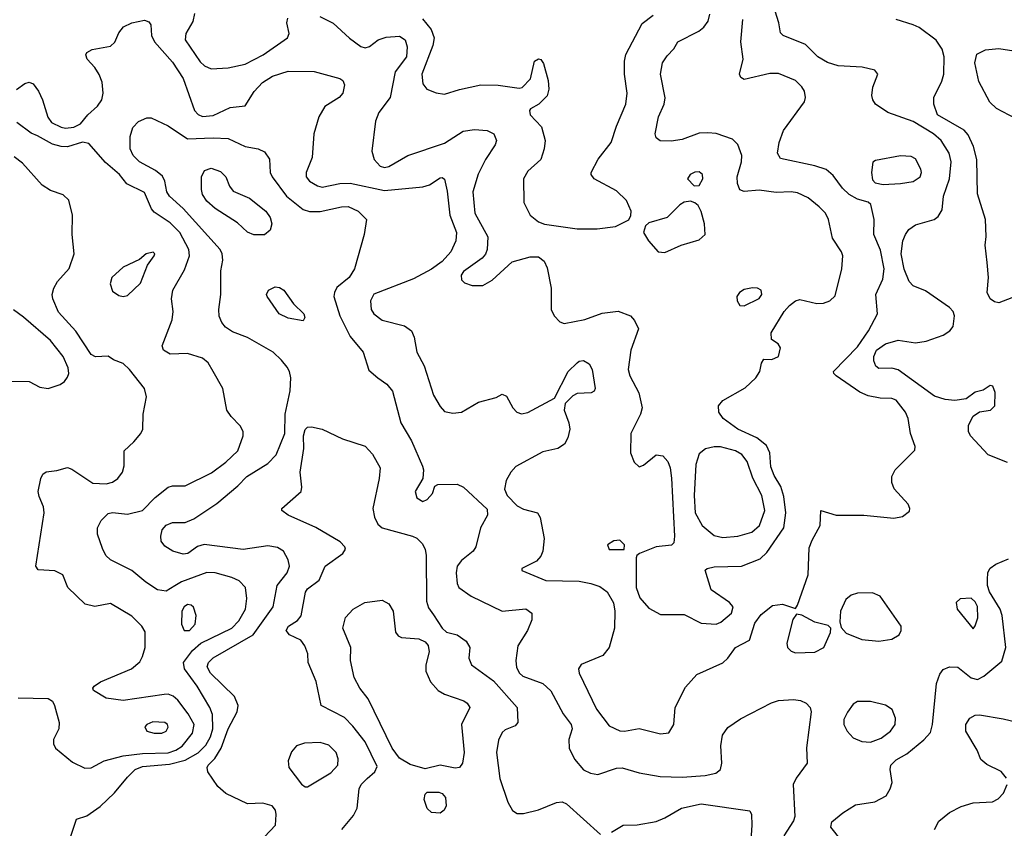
# Model space of a CAD drawing. Extents: x 1173029 to 1307123, y 522559 to 678521.
# Tile 94 of 256: x 1209421 to 1214020, y 557730 to 561509. Entities that reach past the tile are written whole.
import ezdxf

# ---------------------------------------------------------------- set-up
doc = ezdxf.new("R2010")
doc.units = 0

msp = doc.modelspace()

# ---------------------------------------------------------------- linework, layer by layer
at = {"layer": '0CON10XD'}
for points in [[(1214035, 559440), (1213945, 559476.2), (1213862.7, 559565), (1213853.3, 559585), (1213853.1, 559615), (1213874.4, 559655.6), (1213905, 559676.2), (1213955.6, 559684.4), (1213976, 559705), (1213977.7, 559767.7), (1213966.4, 559796.4), (1213955, 559800), (1213921.7, 559778.3), (1213885, 559768), (1213842.1, 559737.9), (1213789.8, 559730.2), (1213744.7, 559734.7), (1213695, 559750.4), (1213525, 559873.6), (1213495, 559880), (1213435, 559879.4), (1213420.2, 559890.2), (1213410.8, 559915), (1213410.7, 559935), (1213424, 559965), (1213465, 559993.9), (1213525, 560011.8), (1213605, 559999.1), (1213655, 560007.2), (1213734.2, 560035), (1213765.8, 560055), (1213781.4, 560075), (1213787.8, 560125), (1213781.1, 560145), (1213765, 560164.4), (1213651.9, 560241.9), (1213595, 560265.7), (1213575.7, 560285), (1213553.1, 560343.1), (1213539.4, 560415), (1213547.1, 560475), (1213558.2, 560505), (1213575, 560528.2), (1213605, 560550), (1213692.5, 560575), (1213710.9, 560589.1), (1213729.7, 560620.3), (1213736.9, 560685), (1213764, 560766), (1213772.7, 560845), (1213763.3, 560885), (1213726.2, 560945), (1213690, 560975), (1213595, 561032.7), (1213476.2, 561075), (1213419.2, 561115), (1213405.7, 561135), (1213401.9, 561155), (1213406.6, 561193.4), (1213430, 561255), (1213415, 561273.3), (1213356.8, 561286.8), (1213245, 561293.9), (1213195, 561309.6), (1213149.4, 561335), (1213092.5, 561392.5), (1212987.5, 561435), (1212975, 561447.5), (1212968, 561495), (1212933.1, 561605)], [(1209406.7, 561183.3), (1209445, 561210.6), (1209465, 561216.9), (1209485, 561208.9), (1209509.6, 561175), (1209528.5, 561135), (1209552.9, 561052.9), (1209569.3, 561029.3), (1209615, 561006.5), (1209635, 561002.2), (1209673.6, 561006.4), (1209705, 561022.5), (1209739.5, 561065), (1209784.5, 561105.5), (1209805.3, 561135), (1209811.2, 561165), (1209806.4, 561216.4), (1209793.4, 561253.4), (1209773.1, 561285), (1209736.9, 561325), (1209730, 561345), (1209734.5, 561355.5), (1209760.6, 561369.4), (1209845.4, 561384.6), (1209865.4, 561404.6), (1209885, 561448), (1209906, 561475), (1209945, 561494.4), (1210005, 561507.5), (1210025, 561498.8), (1210034, 561485), (1210037.8, 561435), (1210051.8, 561405), (1210135, 561310.8), (1210184.7, 561235), (1210237.8, 561085), (1210255, 561065.6), (1210275, 561056.8), (1210325, 561061.1), (1210405, 561099.4), (1210475, 561106.7), (1210516.2, 561173.8), (1210555.7, 561215), (1210602.5, 561245), (1210675, 561268.4), (1210797.6, 561267.6), (1210917.5, 561235), (1210931.2, 561225), (1210938, 561205), (1210931.2, 561165), (1210914.1, 561145.9), (1210846.9, 561103.1), (1210818.9, 561055), (1210794.6, 560975), (1210786.8, 560865), (1210759.6, 560795), (1210760, 560775), (1210774.7, 560754.7), (1210812.5, 560732.5), (1210835, 560726.6), (1210916.3, 560743.7), (1210965, 560744.7), (1211125, 560710.5), (1211305, 560727.5), (1211335, 560736.9), (1211385, 560770.8), (1211395, 560772), (1211405, 560763.3), (1211418.3, 560708.3), (1211430.8, 560595), (1211461.3, 560515), (1211458.7, 560475), (1211434.7, 560425), (1211395, 560378.9), (1211345, 560343.8), (1211261.3, 560298.7), (1211075, 560225.8), (1211060, 560195), (1211062.5, 560155), (1211075.8, 560135), (1211115, 560105.5), (1211218.1, 560078.1), (1211251.4, 560055), (1211264.3, 560025), (1211275.8, 559955), (1211311.1, 559891.1), (1211354.6, 559755), (1211385, 559701.4), (1211405, 559678.9), (1211445, 559670.5), (1211485, 559674.4), (1211565, 559721.1), (1211646.3, 559743.7), (1211675, 559758.8), (1211695, 559750), (1211724.6, 559694.6), (1211744, 559675), (1211765, 559667.8), (1211795, 559673.3), (1211919.5, 559740.5), (1211984, 559865), (1212025, 559906.2), (1212035, 559913.8), (1212055, 559916), (1212080.8, 559900.8), (1212096, 559875), (1212110, 559785), (1212105, 559772.5), (1212090, 559765), (1212025, 559762), (1212005, 559751.2), (1211968.8, 559715), (1211964.2, 559685), (1211986.5, 559625), (1211991.2, 559595), (1211982.1, 559555), (1211965.6, 559525), (1211935.5, 559504.5), (1211865, 559489.1), (1211739.5, 559420.5), (1211716.2, 559395), (1211693.8, 559355), (1211686, 559315), (1211698.4, 559285), (1211745, 559238), (1211775, 559221.2), (1211840, 559205), (1211852.9, 559182.9), (1211870.4, 559085), (1211864.6, 559025), (1211855, 559002.5), (1211835, 558978.6), (1211766.7, 558945), (1211766.7, 558935), (1211878.7, 558888.7), (1212035, 558884.7), (1212088.8, 558875), (1212130.8, 558860.8), (1212165, 558836), (1212194.4, 558784.4), (1212200.5, 558745), (1212200.3, 558665), (1212174.8, 558575.3), (1212145, 558537.5), (1212044.3, 558495.7), (1212030.8, 558475), (1212034.3, 558455), (1212115, 558287.1), (1212175, 558210), (1212225, 558185.5), (1212246.1, 558183.9), (1212315, 558197.5), (1212415, 558171.5), (1212453, 558177), (1212477.1, 558215), (1212482.9, 558295), (1212530.7, 558389.3), (1212585, 558448.6), (1212705.9, 558504.1), (1212728.9, 558525), (1212765, 558575.5), (1212830, 558610), (1212855, 558688.6), (1212885, 558730), (1212938, 558772), (1212985, 558777.8), (1213045, 558757.5), (1213055, 558772.5), (1213104.8, 558915.2), (1213109.6, 559040.4), (1213122.4, 559077.6), (1213160, 559145), (1213163.9, 559216.1), (1213234.4, 559194.4), (1213365, 559193.1), (1213505, 559180.4), (1213545, 559186.7), (1213577.5, 559212.5), (1213579.2, 559225), (1213570.8, 559245), (1213506.6, 559316.6), (1213494.3, 559345.7), (1213495.7, 559375), (1213510.6, 559405), (1213602.6, 559497.4), (1213603.3, 559515), (1213581.5, 559575), (1213571.8, 559645), (1213558.5, 559675), (1213515, 559731.4), (1213495, 559738.9), (1213440.8, 559740.8), (1213385, 559750.9), (1213345, 559769.1), (1213235.7, 559845), (1213224, 559855), (1213222.5, 559865), (1213335, 559979.6), (1213385.3, 560055), (1213428, 560135), (1213420, 560225), (1213452.8, 560297.2), (1213459.4, 560345), (1213442.7, 560432.7), (1213411.5, 560505), (1213411.9, 560575), (1213396.7, 560645), (1213385, 560656.7), (1213335, 560670), (1213295, 560692.9), (1213265, 560721.2), (1213220.9, 560780.9), (1213188.3, 560808.3), (1213135.4, 560825.4), (1212975, 560860), (1212961.4, 560885), (1212968.9, 560935), (1212988.9, 560991.1), (1213086.4, 561125), (1213091.8, 561145), (1213086.4, 561175), (1213075, 561195.7), (1213045, 561225.6), (1212965, 561256.9), (1212925, 561257.1), (1212805, 561230), (1212789.3, 561239.3), (1212783.8, 561255), (1212800.8, 561325), (1212789.5, 561405), (1212799.8, 561510.2)], [(1210237.4, 561537.4), (1210229.6, 561500.4), (1210196.9, 561445), (1210194.6, 561415), (1210265, 561312.7), (1210285, 561292.9), (1210315, 561279.6), (1210395, 561283.5), (1210475, 561301.6), (1210559.4, 561345), (1210672, 561425), (1210680, 561445), (1210669.2, 561495), (1210673.3, 561516.7)], [(1210823.8, 561523.8), (1210885, 561492.5), (1210962.4, 561422.4), (1211015, 561384.4), (1211035, 561376.9), (1211055, 561383.1), (1211096, 561415), (1211132.9, 561427.1), (1211195, 561431.6), (1211222.1, 561415), (1211231.5, 561381.5), (1211227.9, 561335), (1211175.9, 561265), (1211152.2, 561145), (1211099.6, 561075), (1211083.1, 561035), (1211066.2, 560895), (1211077.7, 560855), (1211105, 560824.6), (1211125, 560817.7), (1211145, 560822.5), (1211235, 560873.8), (1211405, 560932.7), (1211492.3, 560987.7), (1211545, 560996.4), (1211605, 560990.7), (1211635.7, 560975), (1211648.6, 560945), (1211642.9, 560925), (1211596.9, 560855), (1211563, 560787), (1211538.5, 560705), (1211546.7, 560605), (1211607.5, 560495), (1211604.3, 560435), (1211596.6, 560413.4), (1211580.8, 560395), (1211495, 560332.9), (1211483.6, 560315), (1211485, 560294), (1211498.9, 560278.9), (1211535, 560266.7), (1211585, 560266.9), (1211628.8, 560291.2), (1211721.7, 560378.3), (1211805, 560400.5), (1211845, 560400.6), (1211871.1, 560381.1), (1211885, 560350), (1211903.8, 560255), (1211904.6, 560155), (1211917.3, 560125), (1211945, 560097.5), (1211965, 560088.8), (1212061.3, 560108.7), (1212142.6, 560137.4), (1212216.4, 560146.4), (1212274.6, 560124.6), (1212292.8, 560102.8), (1212311.1, 560065), (1212275.2, 559964.8), (1212264.2, 559875), (1212271.9, 559845), (1212314, 559765), (1212328.2, 559695), (1212321.5, 559665), (1212276.6, 559575), (1212274.6, 559484.6), (1212291.2, 559441.2), (1212315, 559420), (1212335, 559428.1), (1212395, 559476.4), (1212425, 559470.5), (1212448.9, 559445), (1212459.7, 559415), (1212466.1, 559366.1), (1212479.4, 559095), (1212476.2, 559065), (1212465.8, 559054.2), (1212395, 559046.4), (1212316.7, 559015), (1212304, 559006), (1212301.2, 558995), (1212300.5, 558855), (1212318.1, 558808.1), (1212359.7, 558759.7), (1212415, 558729.2), (1212525, 558728.9), (1212605, 558688.6), (1212674.4, 558684.4), (1212696.5, 558693.5), (1212746.9, 558735), (1212754.4, 558765), (1212737.5, 558785), (1212650.8, 558845), (1212623.9, 558936.1), (1212632.5, 558945), (1212665, 558951.5), (1212792.5, 558955), (1212879.6, 558990.4), (1212911, 559019), (1212990.4, 559135), (1212999.5, 559205), (1212991.2, 559281.2), (1212976.9, 559326.9), (1212945, 559379.4), (1212929.5, 559419.5), (1212925.2, 559485.2), (1212909.3, 559519.3), (1212865.2, 559555.2), (1212775, 559595.4), (1212707.8, 559645), (1212686.7, 559675), (1212685.7, 559705), (1212705, 559730), (1212810.6, 559789.4), (1212859.2, 559835), (1212878.6, 559865), (1212886.1, 559903.9), (1212897.5, 559922.5), (1212935, 559920.8), (1212965.6, 559935), (1212975.4, 559975.4), (1212964, 559995), (1212933.3, 560015), (1212932, 560045), (1212992.5, 560145), (1213016.9, 560173.1), (1213045, 560194.6), (1213065, 560200.8), (1213145, 560183.6), (1213175.5, 560184.5), (1213205, 560195.8), (1213230.9, 560219.1), (1213260.8, 560345), (1213266.9, 560405), (1213260.5, 560425), (1213218.5, 560488.5), (1213199.2, 560575), (1213184.6, 560605), (1213156.2, 560635), (1213105, 560676.2), (1213055, 560700.7), (1213025, 560705.3), (1212955, 560702.2), (1212875, 560711.8), (1212805.8, 560705.8), (1212785, 560713.8), (1212773.6, 560743.6), (1212772.5, 560775), (1212792.5, 560845), (1212794.6, 560875), (1212776, 560926), (1212750.2, 560950.2), (1212675, 560977.3), (1212635, 560980), (1212595, 560978.2), (1212515, 560949.5), (1212465, 560941.1), (1212413.2, 560943.2), (1212395, 560956.7), (1212390, 560975), (1212405.7, 561055), (1212431.4, 561115), (1212436.8, 561143.2), (1212414.5, 561255), (1212423.2, 561306.8), (1212445, 561340), (1212477.3, 561372.7), (1212496.2, 561405), (1212594, 561456), (1212616.4, 561473.6), (1212637.8, 561502.2), (1212644.5, 561535)], [(1211303.4, 561513.4), (1211343.8, 561463.8), (1211358.1, 561425), (1211351.5, 561388.5), (1211299.2, 561255), (1211305, 561210), (1211323.8, 561183.8), (1211366.9, 561166.9), (1211405, 561160.4), (1211476.4, 561183.6), (1211574.6, 561204.6), (1211656.5, 561203.5), (1211755, 561188.8), (1211768.3, 561191.7), (1211807.5, 561232.5), (1211826.7, 561315), (1211845, 561326.7), (1211855, 561323.3), (1211868.8, 561305), (1211889.2, 561225), (1211892.5, 561185), (1211885, 561153.3), (1211846.7, 561115), (1211807, 561093), (1211802.5, 561085), (1211806.2, 561065), (1211859.1, 561009.1), (1211876.5, 560945), (1211871.5, 560905), (1211855, 560856), (1211795, 560801.4), (1211774.4, 560765), (1211775.7, 560655), (1211806, 560595), (1211845, 560564.4), (1211873.1, 560553.1), (1212025, 560532.5), (1212118, 560532), (1212205, 560542.9), (1212266.1, 560573.9), (1212276.4, 560593.6), (1212278, 560615), (1212255, 560663.8), (1212208.9, 560708.9), (1212104.2, 560765), (1212090, 560785), (1212091.4, 560795), (1212122.8, 560857.2), (1212184.5, 560935), (1212208.9, 561011.1), (1212253.3, 561115), (1212259.5, 561165), (1212246.4, 561255), (1212246.4, 561315), (1212253, 561347), (1212329.1, 561490.9), (1212380.4, 561529.6)], [(1214055, 560208.6), (1213995, 560185.8), (1213975, 560190), (1213954.4, 560205), (1213940.5, 560235), (1213946.8, 560305), (1213940.7, 560375), (1213930.5, 560455), (1213935.8, 560495.8), (1213931.9, 560575), (1213894.7, 560694.7), (1213892.7, 560855), (1213876.2, 560916.2), (1213851.3, 560971.3), (1213833.1, 560993.1), (1213708.8, 561065), (1213691.8, 561115), (1213691.1, 561145), (1213728.6, 561221.4), (1213737.7, 561255), (1213738.9, 561335), (1213730.9, 561370.9), (1213702.7, 561412.7), (1213622, 561472), (1213595, 561485.6), (1213515, 561509.4)], [(1214102.4, 561032.4), (1213983.6, 561093.6), (1213953, 561123), (1213900.9, 561220.9), (1213882.4, 561307.6), (1213892.6, 561347.4), (1213932.3, 561367.7), (1213995, 561374.1), (1214065, 561363.1)], [(1210565, 557691.2), (1210616, 557745), (1210620, 557795), (1210616, 557815), (1210601.2, 557835), (1210557.2, 557847.2), (1210485, 557844), (1210385, 557892.9), (1210347.3, 557925), (1210300, 557995), (1210297.1, 558015), (1210302.5, 558025), (1210333, 558057), (1210363, 558105), (1210395, 558195.6), (1210437.3, 558275), (1210442.3, 558305), (1210425, 558347.1), (1210313.1, 558455), (1210297.5, 558485), (1210302.7, 558505), (1210325, 558527.3), (1210512.1, 558635), (1210605.3, 558765), (1210624, 558865), (1210671.5, 558925), (1210682.3, 558955), (1210675.3, 558985.3), (1210654.3, 559025), (1210625, 559043.3), (1210580.2, 559050.2), (1210465, 559033.9), (1210282.8, 559057.2), (1210252.3, 559047.7), (1210206, 559015), (1210185, 559011.5), (1210136.2, 559025), (1210098.9, 559048.9), (1210082.6, 559072.6), (1210081.1, 559095), (1210087.5, 559125), (1210105, 559147.1), (1210135, 559159.2), (1210195, 559158.8), (1210235, 559176.8), (1210342.2, 559247.8), (1210439.8, 559330.3), (1210481.9, 559375), (1210580, 559435), (1210619.1, 559475), (1210659.4, 559575), (1210661.1, 559665), (1210685.4, 559774.6), (1210687.1, 559835), (1210681.5, 559865), (1210670, 559885), (1210645, 559918.1), (1210605.3, 559955.3), (1210485, 560024.5), (1210415, 560050.6), (1210383, 560073), (1210365, 560094), (1210353.9, 560123.9), (1210350.9, 560155), (1210360.4, 560225), (1210361.1, 560335), (1210369.5, 560385), (1210367.5, 560415), (1210358.5, 560435), (1210185, 560626.9), (1210120.4, 560685), (1210109.2, 560705), (1210099.6, 560755), (1210088.1, 560778.1), (1210055, 560804.6), (1209981.2, 560845), (1209951.2, 560875), (1209937.9, 560905), (1209937.2, 560962.8), (1209950.6, 561005), (1209976.4, 561033.6), (1210015, 561050.8), (1210035, 561050), (1210115, 561012.3), (1210205, 560951.8), (1210325, 560957.6), (1210395, 560953.2), (1210475, 560916.8), (1210535.4, 560905.4), (1210565, 560891.9), (1210587.8, 560857.8), (1210591.5, 560795), (1210600, 560775), (1210668.2, 560685), (1210745, 560622.8), (1210775, 560613.4), (1210825, 560612.8), (1210925, 560634.7), (1210955.7, 560635.7), (1211002.9, 560615), (1211041.2, 560575), (1211030.6, 560505), (1210985.3, 560345), (1210960.7, 560305), (1210903.1, 560256.9), (1210891.6, 560235), (1210889.3, 560215), (1210916.4, 560125), (1210965, 560028.6), (1211025.5, 559955), (1211052, 559872), (1211095, 559835.6), (1211136.5, 559806.5), (1211162.7, 559772.7), (1211201.5, 559625), (1211251.7, 559541.7), (1211302.4, 559422.4), (1211307.5, 559405), (1211304.2, 559365.8), (1211268.8, 559305), (1211276.7, 559275), (1211305, 559257.5), (1211325, 559267.5), (1211350, 559295), (1211361.2, 559328.8), (1211375, 559337.5), (1211465, 559338.1), (1211495, 559324.4), (1211605, 559222), (1211606, 559194), (1211574.3, 559135), (1211552, 559045), (1211540, 559025), (1211485, 558981.4), (1211464.5, 558955), (1211460, 558925), (1211464.6, 558875), (1211472.7, 558855), (1211530, 558815), (1211675, 558744.6), (1211785, 558755.6), (1211814, 558735), (1211812.9, 558705), (1211793.8, 558655), (1211747.4, 558582.6), (1211738.6, 558515), (1211742.6, 558482.6), (1211755.2, 558455.2), (1211771, 558441), (1211865, 558407.3), (1211902.9, 558372.9), (1211960.5, 558265), (1211997.5, 558215), (1212001.4, 558195), (1211987.1, 558145), (1211988.2, 558105), (1212013.4, 558053.4), (1212055, 558004.4), (1212087.8, 557987.8), (1212122.1, 557982.1), (1212209.1, 558010.8), (1212235, 558013.6), (1212315, 557989.4), (1212412.3, 557972.3), (1212515, 557969.1), (1212623.3, 557976.7), (1212672.6, 557987.4), (1212694.7, 558005.3), (1212700.8, 558035), (1212695.8, 558115.8)], [(1209651.4, 557665), (1209687, 557773), (1209735, 557788), (1209797.4, 557832.6), (1209865, 557895.6), (1209925, 557970), (1209961.4, 558005), (1209995, 558018.8), (1210120.4, 558029.6), (1210195, 558048.4), (1210255, 558082.7), (1210291.6, 558118.4), (1210312.7, 558157.3), (1210324.2, 558195), (1210322, 558262), (1210309.1, 558295), (1210249.8, 558395), (1210190.8, 558475), (1210187.1, 558505), (1210228.8, 558561.2), (1210267.2, 558595), (1210412.7, 558665), (1210445, 558699.2), (1210476.2, 558755), (1210482.9, 558805), (1210476.2, 558855), (1210446.7, 558886.7), (1210412, 558902), (1210335, 558924.1), (1210295, 558925.8), (1210177.2, 558882.8), (1210146.8, 558863.2), (1210105, 558837.9), (1210065.4, 558845.4), (1210010.2, 558880.2), (1209945, 558934.4), (1209845, 558984.6), (1209824.5, 559004.5), (1209807.9, 559037.9), (1209784.8, 559105), (1209784.3, 559135), (1209801.6, 559168.4), (1209835, 559200.9), (1209855, 559205.9), (1209925, 559199.1), (1209994.7, 559215.3), (1210054.1, 559275.9), (1210115, 559323.8), (1210135, 559331.2), (1210195, 559330.6), (1210317.9, 559392.1), (1210385, 559440.7), (1210440, 559495), (1210465.4, 559565), (1210465.5, 559585), (1210451.7, 559611.7), (1210409.1, 559655), (1210389.1, 559685), (1210370.8, 559785), (1210325.3, 559865.3), (1210301.4, 559905), (1210275, 559926.9), (1210205, 559949.4), (1210125, 559946.2), (1210093.3, 559965), (1210086.7, 559985), (1210133.2, 560106.8), (1210137.5, 560145), (1210131.1, 560205), (1210136.5, 560245), (1210190.6, 560339.4), (1210214.1, 560405), (1210212.2, 560435), (1210169.7, 560515), (1210125, 560559.5), (1210049.4, 560609.4), (1210037.3, 560625), (1210005, 560702.2), (1209921.8, 560741.8), (1209887.1, 560785), (1209822, 560842), (1209745, 560930), (1209715, 560937.5), (1209645, 560915.7), (1209615, 560916.9), (1209575, 560927.8), (1209504.1, 560965.9), (1209475, 560979.5), (1209408.2, 561028.2)], [(1209415, 558340.6), (1209555, 558336.5), (1209574.6, 558324.6), (1209584.6, 558305), (1209605.5, 558225), (1209604.5, 558195.5), (1209580, 558145), (1209579.2, 558125), (1209589.4, 558105), (1209668.7, 558038.7), (1209725, 558010.9), (1209755, 558012.7), (1209816.7, 558045), (1209905, 558069.5), (1209995, 558080.7), (1210115, 558083.3), (1210150.7, 558095), (1210180.8, 558115), (1210228.8, 558175), (1210236.6, 558215), (1210207.6, 558265), (1210159.5, 558329.5), (1210138.2, 558348.2), (1210115, 558356.8), (1210096.1, 558356.1), (1209905, 558328.2), (1209825, 558338.5), (1209765.8, 558375), (1209762.5, 558385), (1209770, 558395), (1209799.2, 558415), (1209944.2, 558475), (1209982.4, 558507.6), (1209995, 558533.3), (1210007.5, 558575), (1210007.8, 558647.8), (1209992.2, 558675), (1209945, 558721.1), (1209845, 558781.1), (1209772.8, 558767.2), (1209727.3, 558777.3), (1209645.8, 558855), (1209622.5, 558915), (1209585, 558933.8), (1209508.3, 558938.3), (1209497.5, 558955), (1209535.8, 559205), (1209532.7, 559232.7), (1209511.7, 559281.7), (1209508, 559305), (1209520, 559365), (1209530, 559385), (1209545, 559396.2), (1209595, 559402), (1209645, 559416.2), (1209665, 559408.8), (1209762.8, 559342.8), (1209825, 559340.7), (1209855, 559348), (1209880, 559365), (1209902.1, 559395), (1209910, 559425), (1209910, 559495), (1209955, 559536), (1209987.5, 559575), (1209996, 559596), (1209997.5, 559665), (1210013, 559747), (1210004.3, 559785), (1209934.3, 559875), (1209905, 559902.5), (1209859.2, 559919.2), (1209835, 559936.2), (1209775, 559934.3), (1209755, 559944.3), (1209683.9, 560053.9), (1209602, 560142), (1209575.5, 560205), (1209572.5, 560225), (1209580.5, 560255), (1209598.5, 560285), (1209652.9, 560347.1), (1209675.8, 560414.2), (1209666.7, 560505), (1209668.2, 560595), (1209651.1, 560665), (1209625, 560690), (1209565, 560710.5), (1209525.9, 560735.9), (1209435, 560838.9), (1209395, 560868.5)], [(1213455, 560738.8), (1213535, 560743.8), (1213595, 560752.9), (1213627.7, 560775), (1213633.8, 560795), (1213630.8, 560810.8), (1213605, 560858.6), (1213585, 560869.4), (1213535, 560872.5), (1213418.3, 560851.7), (1213407, 560843), (1213400, 560795), (1213405, 560760), (1213417, 560747), (1213455, 560738.8)], [(1210565, 560504.2), (1210515, 560504.3), (1210485, 560515.7), (1210439.3, 560559.3), (1210335, 560627.1), (1210295, 560660.6), (1210275, 560692.5), (1210270.4, 560715), (1210271.1, 560775), (1210285, 560804.3), (1210315, 560815.5), (1210359.5, 560799.5), (1210384.3, 560775), (1210400.7, 560730.7), (1210418.1, 560708.1), (1210495, 560675.6), (1210570.6, 560615), (1210591.9, 560585), (1210598.6, 560555), (1210591.2, 560525), (1210565, 560504.2)], [(1212572.5, 560732.5), (1212595, 560733.8), (1212611.9, 560765), (1212610, 560785), (1212595, 560798.6), (1212575, 560797.1), (1212553.3, 560785), (1212540, 560765), (1212572.5, 560732.5)], [(1212435, 560421.9), (1212511.2, 560455), (1212595, 560480.8), (1212623.5, 560505), (1212620.4, 560555), (1212605, 560613.3), (1212590.3, 560640.3), (1212575, 560653.8), (1212555, 560661.2), (1212525, 560656), (1212505, 560644), (1212446, 560585), (1212360.6, 560559.4), (1212343.8, 560545), (1212335.8, 560515), (1212358.5, 560475), (1212404, 560425), (1212435, 560421.9)], [(1209905, 560215.7), (1209925, 560220), (1209985, 560278), (1210018.6, 560361.4), (1210048.8, 560405), (1210052.5, 560415), (1210045, 560422.5), (1210012.5, 560415), (1209981.4, 560388.6), (1209905, 560352.1), (1209852.5, 560305), (1209844.3, 560275), (1209855, 560240), (1209885, 560220.8), (1209905, 560215.7)], [(1210745, 560102.5), (1210675, 560114.3), (1210633.8, 560135), (1210576.7, 560215), (1210573.8, 560225), (1210583.3, 560245), (1210615, 560260), (1210635, 560257.5), (1210655.9, 560245.9), (1210700.9, 560180.9), (1210748.8, 560135), (1210753, 560117), (1210745, 560102.5)], [(1212805, 560172.5), (1212875, 560206.9), (1212887.8, 560225), (1212884, 560245), (1212867.5, 560255), (1212844.5, 560255.5), (1212805, 560248.2), (1212782.9, 560235), (1212770.6, 560215), (1212772.9, 560195), (1212785, 560173.8), (1212805, 560172.5)], [(1209375, 559820), (1209465, 559818.8), (1209515, 559792), (1209555, 559785.8), (1209610, 559805), (1209630.9, 559819.1), (1209645, 559838.8), (1209650.5, 559855), (1209647.6, 559882.4), (1209625, 559935.7), (1209565, 560010.5), (1209439.4, 560119.4), (1209392.6, 560152.6)], [(1210925.6, 557724.4), (1210980.2, 557789.8), (1210998.1, 557825), (1211007.1, 557915), (1211015.7, 557935), (1211045, 557963.3), (1211080.6, 557995), (1211090.9, 558019.1), (1211034.8, 558134.8), (1210978.2, 558208.2), (1210937.8, 558247.8), (1210830, 558305), (1210806.4, 558416.3), (1210769.4, 558505), (1210766.7, 558545), (1210753.4, 558583.4), (1210735, 558610), (1210681.2, 558635), (1210665.8, 558655), (1210677.5, 558675), (1210718.9, 558701.1), (1210736, 558724), (1210756.3, 558833.7), (1210765, 558850), (1210819.6, 558890.4), (1210848.9, 558955), (1210931.4, 559015), (1210942.5, 559035), (1210940.8, 559045), (1210918.6, 559068.6), (1210805, 559135.5), (1210675.8, 559194.2), (1210645.7, 559215), (1210645.6, 559225), (1210735.5, 559305), (1210739.5, 559325), (1210731.2, 559395), (1210748.7, 559505), (1210746.4, 559565), (1210754.4, 559594.4), (1210765, 559604.5), (1210785, 559606.9), (1210835, 559596.2), (1210929.8, 559549.8), (1211035, 559515.6), (1211069.5, 559479.5), (1211104.4, 559415), (1211101.2, 559365), (1211071.1, 559225), (1211078.6, 559185), (1211095, 559151.2), (1211115, 559134.4), (1211255.7, 559095.7), (1211276.2, 559086.2), (1211301.6, 559061.6), (1211314.6, 559035), (1211320, 559005), (1211322.2, 558792.2), (1211331.1, 558761.1), (1211355, 558728), (1211395, 558665.8), (1211415, 558647.5), (1211465, 558633.8), (1211506.7, 558605), (1211523.3, 558575), (1211520, 558525), (1211532, 558495), (1211635, 558418.8), (1211745.6, 558295), (1211748, 558225), (1211735, 558208.8), (1211689.7, 558190.3), (1211675, 558177.5), (1211658.1, 558141.9), (1211648.9, 558085), (1211663.9, 557963.9), (1211702.1, 557852.1), (1211723.1, 557813.1), (1211745, 557799.2), (1211775, 557799.5), (1211845, 557817.3), (1211928.5, 557851.5), (1211955, 557853.6), (1211975, 557844.5), (1212135, 557702)], [(1212705, 559088.8), (1212775, 559094.8), (1212841.9, 559115), (1212876.7, 559145), (1212901.2, 559215), (1212887.9, 559285), (1212846.4, 559366.4), (1212819.8, 559445), (1212795, 559477.5), (1212764.2, 559495), (1212695, 559512.9), (1212665, 559513.2), (1212625, 559503.5), (1212595, 559480.8), (1212579.3, 559430.7), (1212571.4, 559285), (1212576.9, 559205), (1212609.6, 559145), (1212665, 559098.7), (1212705, 559088.8)], [(1212245, 559033.3), (1212246, 559055), (1212225, 559076.2), (1212196.1, 559073.9), (1212167.5, 559055), (1212175, 559033.8), (1212245, 559033.3)], [(1213257.8, 557675), (1213210, 557735), (1213215, 557760), (1213266.8, 557803.2), (1213325, 557839.5), (1213415.4, 557854.6), (1213467.9, 557882.1), (1213488, 557915), (1213495.9, 557944.1), (1213486.9, 558005), (1213491.1, 558025), (1213515, 558050.6), (1213565, 558078.6), (1213645, 558143.1), (1213675, 558178), (1213684.6, 558215), (1213703.6, 558406.4), (1213718.7, 558451.3), (1213735, 558472), (1213764.6, 558485.4), (1213803.1, 558483.1), (1213865, 558433.5), (1213895, 558425.6), (1213925, 558440.6), (1214008.3, 558511.7), (1214027.8, 558575), (1214010, 558725), (1214001.2, 558755), (1213950.9, 558835), (1213941.7, 558865), (1213941.8, 558891.8), (1213944.1, 558925.9), (1213953.8, 558946.2), (1213980.6, 558965), (1214039.9, 558990.1)], [(1213435, 558605.5), (1213495, 558614.5), (1213529.4, 558635), (1213538.5, 558655), (1213538.2, 558675), (1213441.2, 558815), (1213405, 558830.6), (1213335, 558828.9), (1213305, 558820.6), (1213280.6, 558799.4), (1213255.7, 558745), (1213252.5, 558695), (1213258.8, 558668.8), (1213281.7, 558641.7), (1213355, 558612.5), (1213435, 558605.5)], [(1211315, 558008.8), (1211245, 558029.2), (1211195, 558057.5), (1211161, 558105), (1211049.6, 558335), (1211009.4, 558385), (1210984.3, 558435), (1210966.2, 558515), (1210967.5, 558575), (1210931.2, 558665), (1210943.8, 558715), (1210978.8, 558755), (1211033.8, 558785), (1211115, 558796.7), (1211145, 558778.6), (1211165.6, 558745), (1211177.3, 558647.3), (1211189.2, 558629.2), (1211205, 558622.5), (1211285, 558616), (1211315, 558602), (1211330, 558585), (1211334.2, 558555), (1211317.7, 558495), (1211318.8, 558465), (1211340.8, 558415), (1211376.7, 558375), (1211405, 558357.1), (1211495.3, 558325.3), (1211511.4, 558315), (1211524.3, 558295), (1211484.4, 558215), (1211497.8, 558085), (1211489.2, 558035), (1211475, 558014), (1211455, 558011.2), (1211385.6, 558025.6), (1211315, 558008.8)], [(1213875, 558663.3), (1213885, 558676.2), (1213896.6, 558713.4), (1213895, 558767.1), (1213885, 558788.9), (1213865, 558805.6), (1213815, 558802), (1213796, 558785), (1213800, 558755), (1213875, 558663.3)], [(1210215, 558654.7), (1210240.4, 558685), (1210245.4, 558725), (1210234, 558764), (1210223.1, 558773.1), (1210205, 558776.2), (1210189.6, 558765), (1210179.4, 558745), (1210176.5, 558685), (1210189.4, 558655), (1210215, 558654.7)], [(1213045, 558550), (1213135, 558552.9), (1213177.5, 558575), (1213208, 558645), (1213210, 558665), (1213197.7, 558677.7), (1213135, 558694.4), (1213075, 558726), (1213049.3, 558730.7), (1213033.2, 558706.8), (1213004.4, 558595), (1213007.8, 558575), (1213025, 558557.5), (1213045, 558550)], [(1212695.8, 558115.8), (1212703.6, 558166.4), (1212728.4, 558201.6), (1212788.7, 558241.3), (1212933.3, 558316.7), (1212965, 558327.6), (1213035, 558332.9), (1213067.8, 558327.8), (1213094.3, 558315), (1213113.3, 558295), (1213118.2, 558275), (1213095.8, 558105.8), (1213099.2, 558035), (1213048.2, 557965), (1213033.8, 557935), (1213041.4, 557785), (1213035.8, 557765), (1212990, 557695)], [(1213395, 558133.2), (1213445, 558152), (1213488.2, 558185), (1213510.9, 558215), (1213512.2, 558245), (1213496, 558285), (1213465, 558305.5), (1213395, 558323.6), (1213335, 558322.5), (1213315, 558310), (1213287.4, 558272.6), (1213271.5, 558238.5), (1213270.4, 558215), (1213286.2, 558185), (1213315, 558153.8), (1213355, 558136.2), (1213395, 558133.2)], [(1210085, 558174.4), (1210105, 558184.2), (1210115, 558202.5), (1210112.5, 558215), (1210098.8, 558225), (1210042.7, 558227.3), (1210015, 558215.6), (1210006.2, 558205), (1210015, 558184.2), (1210050, 558175), (1210085, 558174.4)], [(1214030, 557965), (1214005.6, 557995.6), (1213938.1, 558028.1), (1213911.3, 558051.3), (1213894.3, 558095), (1213841.4, 558185), (1213840.8, 558215), (1213860, 558245), (1213885, 558258.6), (1213905, 558260), (1214015, 558241.2), (1214075, 558227.3)], [(1210765, 557924.5), (1210875, 557990), (1210907.9, 558025), (1210909.1, 558055), (1210900, 558085), (1210865, 558119.1), (1210825, 558130.9), (1210751.7, 558128.3), (1210714.4, 558115.6), (1210691.7, 558088.3), (1210675.5, 558045), (1210679.2, 558015), (1210737.4, 557937.4), (1210754.7, 557924.7), (1210765, 557924.5)], [(1213693.9, 557725), (1213715, 557763.3), (1213765, 557803.5), (1213818.3, 557831.7), (1213875, 557848.9), (1213965, 557854.4), (1213991.4, 557868.6), (1214016, 557894), (1214034.5, 557935)], [(1211385, 557801.2), (1211345, 557803.8), (1211325, 557822.5), (1211310, 557865), (1211315, 557890), (1211325, 557900), (1211379.3, 557899.3), (1211395, 557893.3), (1211410, 557875), (1211414, 557835), (1211403.8, 557815), (1211385, 557801.2)], [(1212185, 557712), (1212240, 557745), (1212305, 557746.2), (1212395, 557762.5), (1212435, 557778.6), (1212513.3, 557825), (1212605, 557844.4), (1212832.5, 557812.5), (1212840, 557795), (1212841.3, 557745), (1212829.5, 557585)]]:
    msp.add_lwpolyline(points, dxfattribs=at)

doc.saveas('drawing.dxf')
